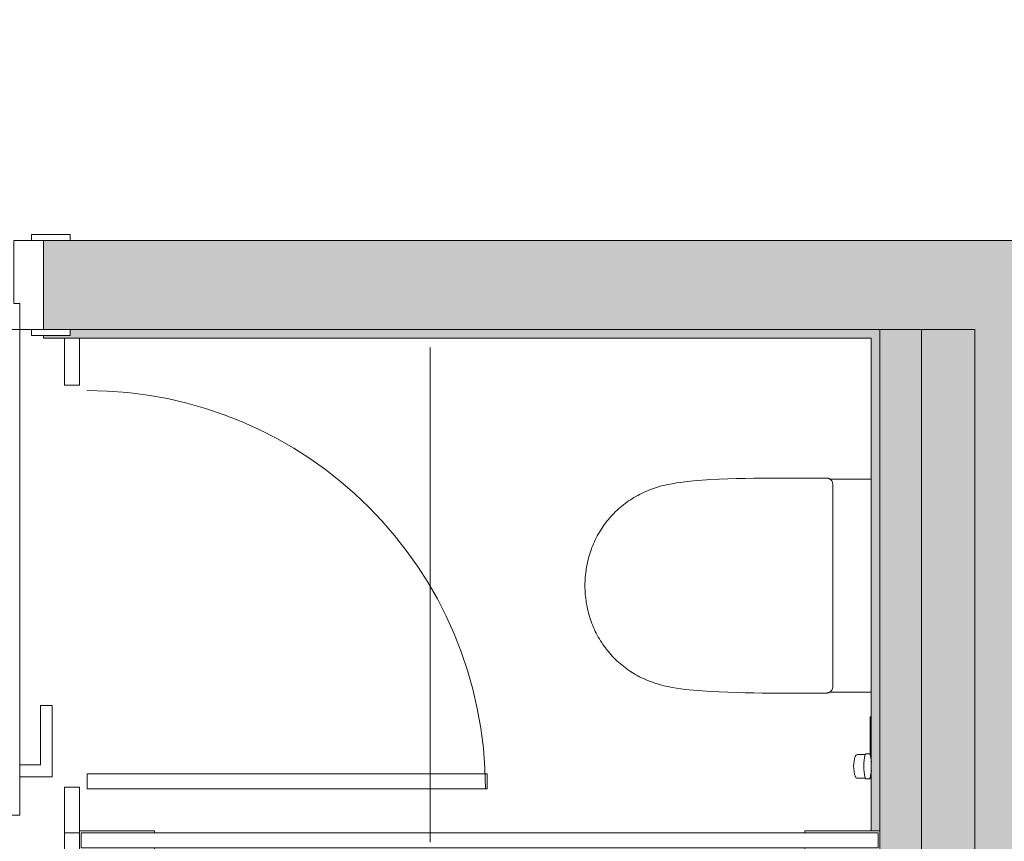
# Model space of a CAD drawing. Header units: millimetres. Extents: x 4.1 to 90.4, y -1.2 to 68.4.
# Tile 105 of 256: x 36.7 to 38.3, y 46.9 to 48.3. Entities that reach past the tile are written whole.
import ezdxf

# ---------------------------------------------------------------- set-up
doc = ezdxf.new("R2010")
doc.units = ezdxf.units.MM
for name, color, linetype, lineweight in [('A-DETL-GENF', 7, 'Continuous', 5), ('A-DOOR', 7, 'Continuous', 5), ('A-FLOR-PATT', 7, 'Continuous', 15), ('A-WALL', 7, 'Continuous', 5), ('I-WALL', 7, 'Continuous', 5), ('P-SANR-FIXT', 7, 'Continuous', 5), ('Q-SPCQ', 7, 'Continuous', 5)]:
    doc.layers.add(name, color=color, linetype=linetype, lineweight=lineweight)

# ---------------------------------------------------------------- blocks, each defined once
blk = doc.blocks.new('LAG-C1030-PORTE-BAT 1 VANT-13PR_01 - LAG-C1030-PORTE-BAT 1 VANT-13PR_01_01-BOH 80X210-15711716-MUC-LAG-PRO-PLA-ARC-TZN-SS01-AP04B-04RP Maçonnerie')
at = {"layer": 'A-DOOR'}
for p, q in [((-0.5997, 0.075), (-0.5997, 0.085)), ((-0.5997, 0.085), (-0.5347, 0.085)), ((-0.5347, 0.085), (-0.5347, 0.075)), ((0.3253, 0.085), (0.3903, 0.085)), ((0.3253, 0.075), (0.3253, 0.085)), ((0.3903, 0.085), (0.3903, 0.075)), ((-0.5347, 0.075), (-0.5997, 0.075)), ((-0.5547, 0.075), (-0.5047, 0.075)), ((-0.5547, -0.075), (-0.5547, 0.075)), ((-0.5047, 0.075), (-0.5047, -0.0311)), ((0.2953, 0.075), (0.3453, 0.075)), ((0.2953, -0.0311), (0.2953, 0.075)), ((0.3903, 0.075), (0.3253, 0.075)), ((0.3453, 0.075), (0.3453, -0.075)), ((-0.5147, -0.0311), (-0.5147, -0.075)), ((-0.5047, -0.0311), (-0.5147, -0.0311)), ((0.3053, -0.0311), (0.2953, -0.0311)), ((0.3053, -0.075), (0.3053, -0.0311)), ((-0.5997, -0.085), (-0.5997, -0.075)), ((-0.5997, -0.075), (-0.5347, -0.075)), ((-0.5147, -0.075), (-0.5547, -0.075)), ((-0.5347, -0.075), (-0.5347, -0.085)), ((0.2653, -0.075), (0.3053, -0.075)), ((0.2653, -0.895), (0.2653, -0.075)), ((0.3053, -0.075), (0.3053, -0.895)), ((0.3453, -0.075), (0.3053, -0.075)), ((0.3253, -0.075), (0.3903, -0.075)), ((0.3253, -0.085), (0.3253, -0.075)), ((0.3903, -0.075), (0.3903, -0.085)), ((-0.5347, -0.085), (-0.5997, -0.085)), ((0.3903, -0.085), (0.3253, -0.085)), ((0.2103, -0.71), (0.2303, -0.71)), ((0.2103, -0.83), (0.2103, -0.71)), ((0.2303, -0.71), (0.2303, -0.81)), ((0.3403, -0.71), (0.3603, -0.71)), ((0.3403, -0.81), (0.3403, -0.71)), ((0.3603, -0.71), (0.3603, -0.83)), ((0.2303, -0.81), (0.2653, -0.81)), ((0.2653, -0.81), (0.2653, -0.83)), ((0.3053, -0.81), (0.3403, -0.81)), ((0.3053, -0.83), (0.3053, -0.81)), ((0.2653, -0.83), (0.2103, -0.83)), ((0.3603, -0.83), (0.3053, -0.83)), ((0.3053, -0.895), (0.2653, -0.895))]:
    blk.add_line(p, q, dxfattribs=at)
blk.add_arc((0.3053, -0.075), 0.82, 180, 270, dxfattribs=at)
blk = doc.blocks.new('LAG-C1090-ÉQUIPEMENT SPÉCIALISÉ-PARTITION TOILETTE PLASTIQUE SOLIDE-SP - LAG-C1090-ÉQUIPEMENT SPÉCIALISÉ-PARTITION TOILETTE PLASTIQUE SOLIDE-SP-15475104-MUC-LAG-PRO-PLA-ARC-TZN-SS01-AP04B-04RP Maçonnerie')
at = {"layer": 'Q-SPCQ'}
for p, q in [((-199.0167, 75.5585), (-199.0421, 75.5585)), ((-199.0421, 75.5585), (-199.0421, 75.4793)), ((-199.0167, 75.4793), (-199.0167, 75.5585)), ((-199.0421, 75.4793), (-199.0167, 75.4793)), ((-199.0036, 74.8234), (-198.328, 74.8234)), ((-199.0036, 74.798), (-199.0036, 74.8234)), ((-198.328, 74.8234), (-198.328, 74.798)), ((-199.0167, 74.8006), (-199.0421, 74.8006)), ((-199.0421, 74.8006), (-199.0421, 74.7237)), ((-199.0167, 74.7237), (-199.0167, 74.8006)), ((-198.328, 74.798), (-199.0036, 74.798)), ((-199.0421, 74.7237), (-199.0167, 74.7237))]:
    blk.add_line(p, q, dxfattribs=at)
blk.add_arc((-199.0036, 74.798), 0.6724, 0, 90, dxfattribs=at)
blk = doc.blocks.new('LAG-D2010-APPAREILS SANITAIRES-TOILETTE-ROCA_ONA-20IS-01 - LAG-D2010-APPAREILS SANITAIRES-TOILETTE-ROCA_ONA-20IS-01-V21-MUC-LAG-PRO-PLA-ARC-TZN-SS01-AP04B-04RP Maçonnerie')
at = {"layer": 'A-DETL-GENF', "color": 9, "linetype": 'Continuous', "true_color": 0xc0c0c0}
for p, q in [((-0.0181, 0.4821), (-0.0145, 0.4824)), ((-0.0145, 0.4824), (-0.0109, 0.4827)), ((-0.0109, 0.4827), (-0.0073, 0.4829)), ((-0.0073, 0.4829), (-0.0036, 0.483)), ((-0.0036, 0.483), (0, 0.483)), ((0, 0.483), (0.0036, 0.483)), ((0.0036, 0.483), (0.0073, 0.4829)), ((0.0073, 0.4829), (0.0109, 0.4827)), ((0.0109, 0.4827), (0.0145, 0.4824)), ((0.0145, 0.4824), (0.0181, 0.4821)), ((-0.0806, 0.4639), (-0.0773, 0.4656)), ((-0.0773, 0.4656), (-0.074, 0.4671)), ((-0.074, 0.4671), (-0.0707, 0.4686)), ((-0.0707, 0.4686), (-0.0674, 0.47)), ((-0.0674, 0.47), (-0.064, 0.4713)), ((-0.064, 0.4713), (-0.0606, 0.4726)), ((-0.0606, 0.4726), (-0.0571, 0.4738)), ((-0.0571, 0.4738), (-0.0537, 0.4749)), ((-0.0537, 0.4749), (-0.0502, 0.4759)), ((-0.0502, 0.4759), (-0.0467, 0.4769)), ((-0.0467, 0.4769), (-0.0432, 0.4778)), ((-0.0432, 0.4778), (-0.0396, 0.4786)), ((-0.0396, 0.4786), (-0.0361, 0.4794)), ((-0.0361, 0.4794), (-0.0325, 0.4801)), ((-0.0325, 0.4801), (-0.0289, 0.4807)), ((-0.0289, 0.4807), (-0.0253, 0.4812)), ((-0.0253, 0.4812), (-0.0217, 0.4817)), ((-0.0217, 0.4817), (-0.0181, 0.4821)), ((0.0181, 0.4821), (0.0217, 0.4817)), ((0.0217, 0.4817), (0.0253, 0.4812)), ((0.0253, 0.4812), (0.0289, 0.4807)), ((0.0289, 0.4807), (0.0325, 0.4801)), ((0.0325, 0.4801), (0.0361, 0.4794)), ((0.0361, 0.4794), (0.0396, 0.4786)), ((0.0396, 0.4786), (0.0432, 0.4778)), ((0.0432, 0.4778), (0.0467, 0.4769)), ((0.0467, 0.4769), (0.0502, 0.4759)), ((0.0502, 0.4759), (0.0537, 0.4749)), ((0.0537, 0.4749), (0.0571, 0.4738)), ((0.0571, 0.4738), (0.0606, 0.4726)), ((0.0606, 0.4726), (0.064, 0.4713)), ((0.064, 0.4713), (0.0674, 0.47)), ((0.0674, 0.47), (0.0707, 0.4686)), ((0.0707, 0.4686), (0.074, 0.4671)), ((0.074, 0.4671), (0.0773, 0.4656)), ((0.0773, 0.4656), (0.0806, 0.4639)), ((-0.1052, 0.4486), (-0.1023, 0.4507)), ((-0.1023, 0.4507), (-0.0993, 0.4528)), ((-0.0993, 0.4528), (-0.0963, 0.4548)), ((-0.0963, 0.4548), (-0.0932, 0.4568)), ((-0.0932, 0.4568), (-0.0901, 0.4587)), ((-0.0901, 0.4587), (-0.087, 0.4605)), ((-0.087, 0.4605), (-0.0838, 0.4623)), ((-0.0838, 0.4623), (-0.0806, 0.4639)), ((0.0806, 0.4639), (0.0838, 0.4623)), ((0.0838, 0.4623), (0.087, 0.4605)), ((0.087, 0.4605), (0.0901, 0.4587)), ((0.0901, 0.4587), (0.0932, 0.4568)), ((0.0932, 0.4568), (0.0963, 0.4548)), ((0.0963, 0.4548), (0.0993, 0.4528)), ((0.0993, 0.4528), (0.1023, 0.4507)), ((0.1023, 0.4507), (0.1052, 0.4486)), ((-0.1243, 0.4318), (-0.1217, 0.4344)), ((-0.1217, 0.4344), (-0.1191, 0.4369)), ((-0.1191, 0.4369), (-0.1164, 0.4394)), ((-0.1164, 0.4394), (-0.1137, 0.4418)), ((-0.1137, 0.4418), (-0.1109, 0.4441)), ((-0.1109, 0.4441), (-0.1081, 0.4464)), ((-0.1081, 0.4464), (-0.1052, 0.4486)), ((0.1052, 0.4486), (0.1081, 0.4464)), ((0.1081, 0.4464), (0.1109, 0.4441)), ((0.1109, 0.4441), (0.1137, 0.4418)), ((0.1137, 0.4418), (0.1164, 0.4394)), ((0.1164, 0.4394), (0.1191, 0.4369)), ((0.1191, 0.4369), (0.1217, 0.4344)), ((0.1217, 0.4344), (0.1243, 0.4318)), ((-0.1385, 0.4153), (-0.1363, 0.4182)), ((-0.1363, 0.4182), (-0.134, 0.421)), ((-0.134, 0.421), (-0.1317, 0.4238)), ((-0.1317, 0.4238), (-0.1293, 0.4265)), ((-0.1293, 0.4265), (-0.1268, 0.4292)), ((-0.1268, 0.4292), (-0.1243, 0.4318)), ((0.1243, 0.4318), (0.1268, 0.4292)), ((0.1268, 0.4292), (0.1293, 0.4265)), ((0.1293, 0.4265), (0.1317, 0.4238)), ((0.1317, 0.4238), (0.134, 0.421)), ((0.134, 0.421), (0.1363, 0.4182)), ((0.1363, 0.4182), (0.1385, 0.4153)), ((-0.1505, 0.3971), (-0.1487, 0.4003)), ((-0.1487, 0.4003), (-0.1467, 0.4034)), ((-0.1467, 0.4034), (-0.1448, 0.4064)), ((-0.1448, 0.4064), (-0.1428, 0.4094)), ((-0.1428, 0.4094), (-0.1407, 0.4124)), ((-0.1407, 0.4124), (-0.1385, 0.4153)), ((0.1385, 0.4153), (0.1407, 0.4124)), ((0.1407, 0.4124), (0.1428, 0.4094)), ((0.1428, 0.4094), (0.1448, 0.4064)), ((0.1448, 0.4064), (0.1467, 0.4034)), ((0.1467, 0.4034), (0.1487, 0.4003)), ((0.1487, 0.4003), (0.1505, 0.3971)), ((-0.1586, 0.3809), (-0.1571, 0.3842)), ((-0.1571, 0.3842), (-0.1556, 0.3875)), ((-0.1556, 0.3875), (-0.154, 0.3908)), ((-0.154, 0.3908), (-0.1523, 0.394)), ((-0.1523, 0.394), (-0.1505, 0.3971)), ((0.1505, 0.3971), (0.1523, 0.394)), ((0.1523, 0.394), (0.154, 0.3908)), ((0.154, 0.3908), (0.1556, 0.3875)), ((0.1556, 0.3875), (0.1571, 0.3842)), ((0.1571, 0.3842), (0.1586, 0.3809)), ((-0.1651, 0.3639), (-0.1639, 0.3674)), ((-0.1639, 0.3674), (-0.1627, 0.3708)), ((-0.1627, 0.3708), (-0.1614, 0.3742)), ((-0.1614, 0.3742), (-0.1601, 0.3776)), ((-0.1601, 0.3776), (-0.1586, 0.3809)), ((0.1586, 0.3809), (0.1601, 0.3776)), ((0.1601, 0.3776), (0.1614, 0.3742)), ((0.1614, 0.3742), (0.1627, 0.3708)), ((0.1627, 0.3708), (0.1639, 0.3674)), ((0.1639, 0.3674), (0.1651, 0.3639)), ((-0.1706, 0.3429), (-0.169, 0.35)), ((-0.169, 0.35), (-0.1681, 0.3535)), ((-0.1681, 0.3535), (-0.1672, 0.357)), ((-0.1672, 0.357), (-0.1661, 0.3605)), ((-0.1661, 0.3605), (-0.1651, 0.3639)), ((0.1651, 0.3639), (0.1661, 0.3605)), ((0.1661, 0.3605), (0.1672, 0.357)), ((0.1672, 0.357), (0.1681, 0.3535)), ((0.1681, 0.3535), (0.169, 0.35)), ((0.169, 0.35), (0.1706, 0.3429)), ((-0.1732, 0.3286), (-0.172, 0.3357)), ((-0.172, 0.3357), (-0.1706, 0.3429)), ((0.1706, 0.3429), (0.172, 0.3357)), ((0.172, 0.3357), (0.1732, 0.3286)), ((-0.1752, 0.3142), (-0.1742, 0.3214)), ((-0.1742, 0.3214), (-0.1732, 0.3286)), ((0.1732, 0.3286), (0.1742, 0.3214)), ((0.1742, 0.3214), (0.1752, 0.3142)), ((-0.1779, 0.2852), (-0.1767, 0.2997)), ((-0.1767, 0.2997), (-0.1752, 0.3142)), ((0.1752, 0.3142), (0.1767, 0.2997)), ((0.1767, 0.2997), (0.1779, 0.2852)), ((-0.1788, 0.2707), (-0.1779, 0.2852)), ((0.1779, 0.2852), (0.1788, 0.2707)), ((-0.1796, 0.2562), (-0.1788, 0.2707)), ((0.1788, 0.2707), (0.1796, 0.2562)), ((-0.1802, 0.2417), (-0.1796, 0.2562)), ((0.1796, 0.2562), (0.1802, 0.2417)), ((-0.1806, 0.2272), (-0.1802, 0.2417)), ((0.1802, 0.2417), (0.1806, 0.2272)), ((-0.181, 0.2127), (-0.1806, 0.2272)), ((0.1806, 0.2272), (0.181, 0.2127)), ((-0.1812, 0.1981), (-0.181, 0.2127)), ((0.181, 0.2127), (0.1812, 0.1981)), ((-0.1814, 0.1836), (-0.1812, 0.1981)), ((-0.1814, 0.1691), (-0.1814, 0.1836)), ((0.1812, 0.1981), (0.1814, 0.1836)), ((0.1814, 0.1836), (0.1814, 0.1691)), ((-0.1815, 0.1545), (-0.1814, 0.1691)), ((0.1814, 0.1691), (0.1815, 0.1545)), ((-0.1815, 0.14), (-0.1815, 0.1545)), ((0.1815, 0.1545), (0.1815, 0.14)), ((-0.1815, 0.1255), (-0.1815, 0.14)), ((0.1815, 0.14), (0.1815, 0.1255)), ((-0.1815, 0.1109), (-0.1815, 0.1255)), ((0.1815, 0.1255), (0.1815, 0.1109)), ((-0.1815, 0.0964), (-0.1815, 0.1109)), ((0.1815, 0.1109), (0.1815, 0.0964)), ((-0.1815, 0.0819), (-0.1815, 0.0964)), ((0.1815, 0.0964), (0.1815, 0.0819)), ((-0.1815, 0.0796), (-0.1815, 0.0819)), ((-0.1815, 0.0782), (-0.1815, 0.0796)), ((-0.1815, 0.0767), (-0.1815, 0.0782)), ((-0.1814, 0.0752), (-0.1815, 0.0767)), ((-0.1814, 0.0742), (-0.1814, 0.0752)), ((-0.1813, 0.0734), (-0.1814, 0.0742)), ((-0.1811, 0.0724), (-0.1813, 0.0734)), ((-0.1808, 0.0715), (-0.1811, 0.0724)), ((-0.1805, 0.0707), (-0.1808, 0.0715)), ((-0.1798, 0.0693), (-0.1805, 0.0707)), ((-0.1798, 0.0693), (-0.1789, 0.0682)), ((-0.1798, 0), (-0.1798, 0.0693)), ((-0.1789, 0.0682), (-0.1779, 0.0672)), ((-0.1779, 0.0672), (-0.1768, 0.0664)), ((0.1768, 0.0664), (0.1779, 0.0672)), ((0.1779, 0.0672), (0.1789, 0.0682)), ((0.1789, 0.0682), (0.1798, 0.0693)), ((0.1802, 0.07), (0.1798, 0.0693)), ((0.1798, 0.0693), (0.1798, 0)), ((0.1806, 0.0708), (0.1802, 0.07)), ((0.1809, 0.0717), (0.1806, 0.0708)), ((0.1811, 0.0726), (0.1809, 0.0717)), ((0.1813, 0.0738), (0.1811, 0.0726)), ((0.1814, 0.0746), (0.1813, 0.0738)), ((0.1815, 0.0767), (0.1814, 0.0746)), ((0.1815, 0.0819), (0.1815, 0.0796)), ((0.1815, 0.0796), (0.1815, 0.0782)), ((0.1815, 0.0782), (0.1815, 0.0767)), ((-0.1768, 0.0664), (-0.1756, 0.0658)), ((-0.1756, 0.0658), (-0.1743, 0.0653)), ((-0.1743, 0.0653), (-0.173, 0.0649)), ((-0.173, 0.0649), (-0.1717, 0.0647)), ((-0.1717, 0.0647), (-0.1703, 0.0647)), ((-0.1703, 0.0647), (0, 0.0647)), ((0, 0.0647), (0.1703, 0.0647)), ((0.1703, 0.0647), (0.1717, 0.0647)), ((0.1717, 0.0647), (0.173, 0.0649)), ((0.173, 0.0649), (0.1743, 0.0653)), ((0.1743, 0.0653), (0.1756, 0.0658)), ((0.1756, 0.0658), (0.1768, 0.0664)), ((-0.1763, 0), (-0.1798, 0))]:
    blk.add_line(p, q, dxfattribs=at)
blk = doc.blocks.new('LAG-C1090-ÉQUIPEMENT SPÉCIALISÉ-PARTITION TOILETTE PLASTIQUE SOLIDE-SP - LAG-C1090-ÉQUIPEMENT SPÉCIALISÉ-PARTITION TOILETTE PLASTIQUE SOLIDE-SP-16267182-MUC-LAG-PRO-PLA-ARC-TZN-SS01-AP04B-04RP Maçonnerie')
at = {"layer": 'Q-SPCQ'}
for p, q in [((-199.0167, 74.7237), (-199.0421, 74.7237)), ((-199.0421, 74.7237), (-199.0421, 74.594)), ((-199.0167, 74.7269), (-198.8897, 74.7269)), ((-199.0167, 74.594), (-199.0167, 74.7237)), ((-199.0135, 74.6983), (-199.0135, 74.7237)), ((-199.0135, 74.7237), (-197.6682, 74.7237)), ((-198.8897, 74.7269), (-198.8897, 74.7237)), ((-197.665, 74.7269), (-197.792, 74.7269)), ((-197.792, 74.7269), (-197.792, 74.7237)), ((-197.6682, 74.7237), (-197.6682, 74.6983)), ((-197.665, 74.6951), (-197.665, 74.7269)), ((-198.8897, 74.6951), (-199.0167, 74.6951)), ((-197.6682, 74.6983), (-199.0135, 74.6983)), ((-198.8897, 74.6983), (-198.8897, 74.6951)), ((-197.792, 74.6983), (-197.792, 74.6951)), ((-197.792, 74.6951), (-197.665, 74.6951)), ((-199.0421, 74.594), (-199.0167, 74.594)), ((-199.0036, 73.9381), (-198.328, 73.9381)), ((-199.0036, 73.9127), (-199.0036, 73.9381)), ((-198.328, 73.9381), (-198.328, 73.9127)), ((-199.0167, 73.9152), (-199.0421, 73.9152)), ((-199.0421, 73.9152), (-199.0421, 73.8635)), ((-199.0167, 73.8635), (-199.0167, 73.9152)), ((-198.328, 73.9127), (-199.0036, 73.9127)), ((-199.0421, 73.8635), (-199.0167, 73.8635))]:
    blk.add_line(p, q, dxfattribs=at)
blk.add_arc((-199.0036, 73.9127), 0.6724, 0, 90, dxfattribs=at)
blk = doc.blocks.new('LAG-D2010-APPAREILS SANITAIRES-ROBINET LAVE-BASSIN - LAG-D2010-APPAREILS SANITAIRES-ROBINET LAVE-BASSIN-15475113-MUC-LAG-PRO-PLA-ARC-TZN-SS01-AP04B-04RP Maçonnerie')
at = {"layer": 'P-SANR-FIXT', "color": 9, "true_color": 0xc0c0c0}
for p, q in [((-0.0488, 0.0665), (-0.0476, 0.0676)), ((-0.0476, 0.0676), (-0.0476, 0.0802)), ((-0.0076, 0.0676), (-0.0076, 0.0802)), ((-0.0065, 0.0665), (-0.0076, 0.0676)), ((-0.0488, 0.06), (-0.0488, 0.0665)), ((-0.0469, 0.0581), (-0.0488, 0.06)), ((-0.0084, 0.0581), (-0.0065, 0.06)), ((-0.0079, 0.0587), (0.056, 0.0587)), ((-0.0065, 0.06), (-0.0065, 0.0665)), ((0.03, 0.0575), (0.03, 0.0587)), ((0.031, 0.0587), (0.031, 0.0575)), ((0.056, 0.0587), (0.056, 0.0575))]:
    blk.add_line(p, q, dxfattribs=at)
for centre, radius, start, end in [((-0.043, 0.0798), 0.00466, 113.7832, 174.1053), ((-0.0276, 0.0356), 0.0514, 70.0046, 109.9954), ((-0.0123, 0.0798), 0.00466, 5.8947, 66.2172), ((-0.0273, -0.0103), 0.0802, 75.8509, 104.1491), ((-0.0273, 0.1368), 0.0802, 255.8509, 264.7718), ((-0.0273, 0.1368), 0.0802, 275.279, 284.3403)]:
    blk.add_arc(centre, radius, start, end, dxfattribs=at)

msp = doc.modelspace()

# ---------------------------------------------------------------- hatches: boundary and pattern name
at = {"layer": 'A-FLOR-PATT'}
h = msp.add_hatch(dxfattribs=at)
h.set_pattern_fill('ANSI31', color=2)
h.set_pattern_definition([(45, (-136.6335, -114.262), (-2.245064, 2.245064), [])])
h.paths.add_polyline_path([(63.8107, 34.5549, 0.224216), (63.0925, 34.216), (63.8107, 34.216)])
h.paths.add_polyline_path([(63.8104, 33.6649), (62.8804, 33.6649), (62.8804, 33.6399), (63.8104, 33.6399)], flags=17)
h.paths.add_polyline_path([(63.8104, 33.6799), (62.8821, 33.6799, 0.004038), (62.8813, 33.6649), (63.8104, 33.6649)], flags=17)
h.paths.add_polyline_path([(63.8107, 35.6799), (63.8107, 35.6941), (61.3807, 35.6799), (61.3807, 33.5899), (63.8107, 33.5899), (63.8107, 33.5941), (63.8107, 33.5954), (63.8097, 33.5964), (63.8104, 33.5964), (63.8104, 33.6249), (62.8804, 33.6249), (62.8804, 33.6649), (62.8804, 33.6799), (62.8813, 33.6799, -0.401668), (63.8104, 34.5699), (63.8104, 34.5841), (63.8104, 34.5999), (63.8107, 34.5999)])
h.paths.add_polyline_path([(63.8107, 34.216), (63.0925, 34.216, 0.158726), (62.8821, 33.6799), (63.8107, 33.6799)], flags=17)
h.paths.add_polyline_path([(60.4271, 36.7165), (59.5896, 36.7165), (59.5896, 36.749), (60.4271, 36.749), (60.4271, 36.7363)], flags=17)
h.paths.add_polyline_path([(58.1821, 45.8922), (58.1496, 45.8922), (58.1496, 46.6797), (58.1821, 46.6797), (58.1821, 46.0802)], flags=17)
h.paths.add_polyline_path([(49.9393, 49.368), (50.7768, 49.368), (50.7768, 49.3355), (49.9393, 49.3355), (49.9393, 49.3639)], flags=16)
h.paths.add_polyline_path([(59.6896, 35.8442), (60.4246, 35.8442), (60.4246, 36.7115), (60.4271, 36.7115), (60.4271, 36.7165), (60.4696, 36.7165), (60.4696, 36.729), (60.5196, 36.729), (60.5196, 36.749), (60.5893, 36.749), (60.5893, 38.074), (60.5196, 38.074), (60.5196, 38.094), (60.4696, 38.094), (60.4696, 38.1065), (60.4271, 38.1065), (60.4271, 38.1115), (60.4246, 38.1115), (60.4246, 38.1865), (59.6746, 38.1865), (59.6746, 42.4365), (59.7078, 42.4365), (59.7078, 44.1647), (59.5612, 44.1647), (59.5612, 44.3797), (59.5762, 44.3797), (59.5762, 45.6797), (59.5612, 45.6802), (59.5612, 45.7147), (58.1871, 45.7147), (58.1871, 45.7972), (58.1696, 45.7972), (58.1696, 45.8497), (58.1821, 45.8497), (58.1821, 45.8922), (58.1871, 45.8922), (58.1871, 45.8947), (58.5046, 45.8947), (58.5046, 49.4817), (58.0969, 49.4817), (58.0962, 49.4858), (58.0954, 49.4855), (58.0954, 49.5297), (58.0786, 49.5305), (58.0774, 49.5305), (58.0782, 49.6175), (58.0782, 49.6187), (58.0954, 49.6187), (58.0954, 49.6467), (57.1654, 49.6464), (57.1654, 49.6187), (57.1822, 49.6179), (57.1834, 49.6179), (57.1826, 49.5308), (57.1826, 49.5297), (57.1654, 49.5297), (57.1646, 49.4858), (57.1646, 49.4847), (57.1639, 49.4847), (57.1639, 49.4817), (49.9418, 49.4816), (49.9418, 49.373), (49.9393, 49.373), (49.9393, 49.368), (49.8968, 49.368), (49.8968, 49.3555), (49.8468, 49.3555), (49.8468, 49.3355), (49.0518, 49.3355), (49.0518, 49.368), (49.8443, 49.368), (49.8443, 49.373), (49.7618, 49.373), (49.7618, 49.4817), (44.2532, 49.4817), (44.2525, 49.4858), (44.2517, 49.4855), (44.2517, 49.4967), (43.3217, 49.4967), (43.3209, 49.4858), (43.3209, 49.4847), (43.3202, 49.4847), (43.3202, 49.4817), (29.0088, 49.4817), (29.0081, 49.4858), (29.0073, 49.4855), (29.0073, 49.5297), (28.9905, 49.5305), (28.9893, 49.5305), (28.9901, 49.6175), (28.9901, 49.6187), (29.0073, 49.6187), (29.0073, 49.6467), (27.5473, 49.6467), (27.5473, 49.6187), (27.5642, 49.6179), (27.5653, 49.6179), (27.5645, 49.5308), (27.5645, 49.5297), (27.5473, 49.5297), (27.5465, 49.4858), (27.5465, 49.4847), (27.5458, 49.4847), (27.5458, 49.4817), (27.2843, 49.4817), (27.2843, 55.0392), (27.2543, 55.0392), (27.2543, 55.0542), (27.2143, 55.0542), (27.2143, 55.2042), (26.3943, 55.2042), (26.3943, 55.0542), (26.3543, 55.0542), (26.3543, 55.0392), (25.9143, 55.0392), (25.9143, 51.3392), (25.2593, 51.3392), (25.2593, 51.0342), (25.2443, 51.0342), (25.2443, 50.9942), (25.0943, 50.9942), (25.0943, 50.1142), (25.2443, 50.1142), (25.2443, 50.0742), (25.2593, 50.0742), (25.2593, 47.8792), (25.2893, 47.8792), (25.2893, 47.8642), (25.3293, 47.8642), (25.3293, 48.6842), (25.3693, 48.6842), (25.3693, 47.8642), (26.1893, 47.8642), (26.1893, 47.8792), (29.2043, 47.8792), (29.2043, 47.8642), (30.1043, 47.8642), (30.1043, 47.8792), (30.4607, 47.8792), (30.4607, 47.8642), (31.3607, 47.8642), (31.3607, 47.8792), (35.791, 47.8792), (35.791, 47.8642), (36.691, 47.8642), (36.691, 47.8792), (39.9684, 47.8792), (39.9684, 47.8642), (40.8684, 47.8642), (40.8684, 47.8792), (43.9611, 47.8792), (43.9611, 47.8642), (44.8611, 47.8642), (44.8611, 47.8792), (46.4543, 47.8792), (46.4543, 47.8642), (47.3543, 47.8642), (47.3543, 47.8792), (49.7618, 47.8792), (49.7618, 47.973), (49.8443, 47.973), (49.8443, 47.978), (49.0518, 47.978), (49.0518, 48.0105), (49.8468, 48.0105), (49.8468, 47.9905), (49.8968, 47.9905), (49.8968, 47.978), (49.9393, 47.978), (49.9393, 47.973), (49.9418, 47.973), (49.9418, 47.8792), (50.9643, 47.8792), (50.9643, 47.9186), (51.9132, 47.9186), (51.9132, 47.8642), (51.9232, 47.8642), (51.9232, 47.8792), (54.002, 47.8792), (54.002, 46.6892), (54.1355, 46.6892), (54.1362, 46.6851), (54.137, 46.6847), (54.137, 46.6742), (55.067, 46.6742), (55.0678, 46.6851), (55.0678, 46.6862), (55.0685, 46.6862), (55.0685, 46.6892), (56.4846, 46.6892), (56.4849, 45.8947), (56.7871, 45.8947), (56.7871, 45.8922), (56.7921, 45.8922), (56.7921, 45.8497), (56.8046, 45.8497), (56.8046, 45.7972), (56.7871, 45.7972), (56.7871, 45.7147), (56.4846, 45.7147), (56.4846, 45.6177), (56.4966, 45.6177), (56.4966, 44.3147), (56.4846, 44.3147), (56.4849, 43.6875), (56.4966, 43.6875), (56.4966, 42.5845), (56.4846, 42.5845), (56.4846, 42.3857), (56.4804, 42.385), (56.4801, 42.3842), (56.4696, 42.3842), (56.4697, 41.4542), (56.4804, 41.4534), (56.4816, 41.4534), (56.4816, 41.4527), (56.4846, 41.4527), (56.4849, 35.8592), (58.8843, 35.8592), (58.8843, 36.7197), (59.5143, 36.7197), (59.5143, 35.8442)])
h.paths.add_polyline_path([(60.5893, 36.7115), (60.5893, 36.7165), (60.5221, 36.7165), (60.5221, 36.7115)], flags=17)
h.paths.add_polyline_path([(59.7674, 38.074), (59.5896, 38.074), (59.5896, 38.1065), (60.4271, 38.1065), (60.4271, 38.074), (59.8845, 38.074)], flags=16)
h.paths.add_polyline_path([(60.5893, 38.1065), (60.5893, 38.1115), (60.5221, 38.1115), (60.5221, 38.1065), (60.5891, 38.1065)], flags=17)
h.paths.add_polyline_path([(59.1993, 43.6647), (59.1359, 43.6707), (59.0747, 43.6885), (59.0188, 43.7168), (58.9695, 43.7543), (58.928, 43.7998), (58.895, 43.8531), (58.8723, 43.9116), (58.8608, 43.9733), (58.8608, 44.0361), (58.8743, 44.103), (58.895, 44.1562), (58.9291, 44.2108), (58.9703, 44.256), (59.0203, 44.2938), (59.0825, 44.3234), (59.1411, 44.3393), (59.2053, 44.3441), (59.264, 44.3383), (59.3239, 44.3209), (59.3799, 44.2926), (59.4291, 44.2551), (59.4707, 44.2096), (59.5037, 44.1562), (59.5264, 44.0977), (59.5379, 44.0361), (59.5379, 43.9733), (59.5264, 43.9116), (59.5037, 43.8531), (59.4696, 43.7986), (59.4284, 43.7534), (59.3783, 43.7156), (59.3161, 43.6859), (59.2618, 43.6705), (59.2044, 43.6652)], flags=16)
h.paths.add_polyline_path([(56.7962, 45.8922), (56.7921, 45.8922), (56.7921, 46.6797), (56.8246, 46.6797), (56.8246, 45.8922)], flags=16)
h.paths.add_polyline_path([(54.137, 46.6862), (54.137, 47.6162), (54.177, 47.6162), (54.177, 46.6862)], flags=16)
h.paths.add_polyline_path([(49.9418, 47.978), (49.9393, 47.978), (49.9393, 48.0105), (50.7768, 48.0105), (50.7768, 47.978), (50.364, 47.978)], flags=16)
h.paths.add_polyline_path([(56.2244, 48.2896), (56.1731, 48.2922), (56.1235, 48.3056), (56.0752, 48.3314), (56.0383, 48.3621), (56.0066, 48.4026), (55.9844, 48.4489), (55.9724, 48.4989), (55.9724, 48.5553), (55.9816, 48.6015), (56.0027, 48.6494), (56.0346, 48.6923), (56.0731, 48.726), (56.119, 48.7511), (56.1711, 48.7658), (56.2214, 48.769), (56.2731, 48.7609), (56.3218, 48.7419), (56.3652, 48.7127), (56.4029, 48.6722), (56.4294, 48.6269), (56.445, 48.5805), (56.4505, 48.5284), (56.4432, 48.4723), (56.4276, 48.427), (56.4009, 48.3831), (56.3654, 48.3459), (56.3228, 48.3172), (56.2751, 48.2981), (56.2396, 48.2922)], flags=16)
h.paths.add_polyline_path([(43.3617, 48.5547), (43.3217, 48.5547), (43.3217, 49.4847), (43.3617, 49.4847), (43.3617, 49.108)], flags=16)
h.paths.add_polyline_path([(57.1819, 49.5312), (57.1819, 49.6172), (57.1639, 49.6172), (57.165, 49.5312), (57.1654, 49.5312)], flags=17)
h.paths.add_polyline_path([(58.0789, 49.5312), (58.0969, 49.5312), (58.0969, 49.6172), (58.0789, 49.6172), (58.0789, 49.5442)], flags=17)
h.paths.add_polyline_path([(29.0073, 49.5312), (29.0088, 49.5312), (29.0088, 49.6172), (28.9908, 49.6172), (28.9908, 49.5312), (29.0047, 49.5312)], flags=17)
h.paths.add_polyline_path([(27.5638, 49.5312), (27.5638, 49.6172), (27.5458, 49.6172), (27.5458, 49.5312), (27.5473, 49.5312)], flags=17)
h.paths.add_polyline_path([(63.8107, 33.6091), (63.8224, 33.6091), (63.8224, 33.6384), (63.9874, 33.6384), (63.9874, 34.5564), (63.8224, 34.5564), (63.8107, 34.5564)])
at = {"layer": 'A-FLOR-PATT', "true_color": 0xc8c92d}
h = msp.add_hatch(dxfattribs=at)
h.set_pattern_fill('GOST_WOOD', color=52)
h.set_pattern_definition([(90, (-136.6335, -114.262), (6, -4e-16), [10, -2]), (90, (-134.6335, -116.262), (6, -4e-16), [6, -1.5, 3, -1.5]), (90, (-132.6335, -119.262), (6, -4e-16), [10, -2])])
h.paths.add_polyline_path([(37.9939, 47.1004), (37.9939, 47.1004), (37.9939, 47.1003)], flags=16)
h.paths.add_polyline_path([(38.0375, 47.4633), (38.0375, 47.4633), (38.0375, 47.4642)], flags=16)
h.paths.add_polyline_path([(34.6284, 41.3542), (34.6434, 41.3542), (34.6434, 41.3692), (34.6284, 41.3692), (34.6284, 43.7397), (33.4343, 43.7397), (33.4343, 44.3592), (35.7734, 44.3592), (35.7734, 44.2292), (35.6584, 44.2292), (35.6584, 41.3692), (37.3234, 41.3692), (37.3234, 44.2292), (36.728, 44.2292), (36.728, 44.3092), (36.7264, 44.3092), (36.7264, 44.361), (36.7518, 44.361), (36.7518, 44.3092), (38.1454, 44.3092), (38.1454, 47.1021), (38.079, 47.1021), (38.0665, 47.1004), (37.9171, 47.1013), (37.8632, 47.104), (37.8199, 47.1087), (37.795, 47.1137), (37.7742, 47.1204), (37.7545, 47.1296), (37.736, 47.1412), (37.7192, 47.155), (37.714, 47.1601), (37.6936, 47.1856), (37.6829, 47.2045), (37.6747, 47.2247), (37.669, 47.2458), (37.666, 47.2673), (37.6656, 47.2891), (37.6677, 47.3108), (37.6725, 47.332), (37.6798, 47.3525), (37.6897, 47.3719), (37.6998, 47.387), (37.7219, 47.4111), (37.739, 47.4246), (37.7577, 47.4358), (37.7776, 47.4445), (37.7985, 47.4508), (37.8271, 47.4561), (37.8632, 47.4597), (37.9212, 47.4625), (38.0028, 47.4633), (38.0684, 47.4631), (38.0791, 47.4616), (38.1454, 47.4616), (38.1454, 47.6992), (36.7518, 47.6992), (36.7518, 47.62), (36.7264, 47.62), (36.7264, 47.6992), (36.691, 47.6992), (36.691, 47.7142), (36.651, 47.7142), (36.651, 46.8942), (36.611, 46.8942), (36.611, 47.7142), (35.791, 47.7142), (35.791, 47.6992), (35.2234, 47.6992), (35.2234, 45.6188), (35.295, 45.6188), (35.295, 45.4888), (33.6843, 45.4888), (33.6843, 45.6188), (34.0993, 45.6188), (34.0993, 45.8789), (33.6993, 45.8789), (33.6993, 46.2789), (34.0993, 46.2789), (34.0993, 46.459), (33.6993, 46.459), (33.6993, 46.859), (34.0993, 46.859), (34.0993, 47.0391), (33.6993, 47.0391), (33.6993, 47.4391), (34.0993, 47.4391), (34.0993, 47.6992), (32.6676, 47.6992), (32.6676, 44.3592), (30.3725, 44.3592), (30.3725, 44.3242), (30.3575, 44.3242), (30.3575, 44.2842), (31.1775, 44.2842), (31.1775, 44.2442), (30.3575, 44.2442), (30.3575, 43.4242), (30.3725, 43.4242), (30.3725, 41.3542), (34.0416, 41.3542)])
h.paths.add_polyline_path([(38.018, 44.5416), (37.9162, 44.5424), (37.8582, 44.5452), (37.8148, 44.5499), (37.79, 44.5549), (37.7693, 44.5616), (37.7495, 44.5708), (37.7311, 44.5824), (37.7142, 44.5962), (37.709, 44.6013), (37.6886, 44.6267), (37.6779, 44.6457), (37.6697, 44.6659), (37.664, 44.6869), (37.661, 44.7085), (37.6606, 44.7303), (37.6627, 44.752), (37.6675, 44.7732), (37.6748, 44.7937), (37.6847, 44.8131), (37.6948, 44.8282), (37.7169, 44.8523), (37.734, 44.8658), (37.7526, 44.877), (37.7726, 44.8857), (37.7935, 44.892), (37.8221, 44.8973), (37.8582, 44.9009), (37.9163, 44.9037), (37.9889, 44.9046), (38.0615, 44.9046), (38.0742, 44.9029), (38.1434, 44.9029), (38.1435, 44.5433), (38.0741, 44.5433), (38.0616, 44.5416), (38.0324, 44.5416)], flags=16)
h.paths.add_polyline_path([(36.7518, 45.0397), (36.7264, 45.0397), (36.7264, 45.2085), (36.7518, 45.2085), (36.7518, 45.1567)], flags=16)
h.paths.add_polyline_path([(38.1403, 45.144), (36.755, 45.144), (36.755, 45.1694), (38.1403, 45.1694)], flags=16)
h.paths.add_polyline_path([(38.018, 45.762), (38.018, 45.762), (38.018, 45.9295)], flags=16)
h.paths.add_polyline_path([(38.0325, 45.399), (37.9162, 45.3999), (37.8582, 45.4026), (37.8149, 45.4073), (37.79, 45.4124), (37.7692, 45.4191), (37.7495, 45.4282), (37.731, 45.4398), (37.7142, 45.4537), (37.709, 45.4588), (37.6886, 45.4842), (37.6779, 45.5032), (37.6697, 45.5234), (37.664, 45.5444), (37.661, 45.566), (37.6606, 45.5878), (37.6627, 45.6094), (37.6675, 45.6307), (37.6748, 45.6512), (37.6847, 45.6706), (37.6948, 45.6857), (37.7169, 45.7098), (37.734, 45.7232), (37.7527, 45.7344), (37.7726, 45.7432), (37.7935, 45.7495), (37.8221, 45.7547), (37.8582, 45.7584), (37.9162, 45.7611), (37.9889, 45.762), (38.0615, 45.762), (38.0741, 45.7602), (38.1434, 45.7602), (38.1434, 45.4007), (38.074, 45.4007), (38.0615, 45.399), (38.047, 45.399)], flags=16)
h.paths.add_polyline_path([(34.7217, 45.6038), (34.7234, 45.6038), (34.7234, 47.6992), (34.7084, 47.6992), (34.7084, 45.6038)], flags=17)
h.paths.add_polyline_path([(34.8005, 45.7367), (34.7927, 45.7391), (34.7889, 45.7418), (34.7787, 45.7541), (34.7769, 45.7616), (34.7767, 45.7643), (34.7777, 46.1427), (34.78, 46.1487), (34.7927, 46.1607), (34.7831, 46.1552), (34.777, 46.1455), (34.7757, 46.1414), (34.7749, 46.1336), (34.7759, 45.7571), (34.78, 45.7486), (34.7834, 45.7443), (34.7928, 45.7385), (34.7998, 45.7368)], flags=17)
h.paths.add_polyline_path([(38.0741, 45.762), (38.0741, 45.762), (38.0741, 45.9295)], flags=16)
h.paths.add_polyline_path([(36.7518, 45.8872), (36.7264, 45.8872), (36.7264, 46.056), (36.7518, 46.056), (36.7518, 46.0042)], flags=16)
h.paths.add_polyline_path([(37.7822, 45.9915), (36.755, 45.9915), (36.755, 46.0169), (38.1403, 46.0169), (38.1403, 45.9915), (38.1222, 45.9915)], flags=16)
h.paths.add_polyline_path([(38.018, 46.6095), (38.018, 46.6095), (38.018, 46.7771)], flags=16)
h.paths.add_polyline_path([(38.0325, 46.2465), (37.9162, 46.2474), (37.8582, 46.2501), (37.8149, 46.2548), (37.79, 46.2599), (37.7692, 46.2666), (37.7495, 46.2757), (37.731, 46.2873), (37.7142, 46.3012), (37.709, 46.3063), (37.6886, 46.3317), (37.6779, 46.3507), (37.6697, 46.3709), (37.664, 46.3919), (37.661, 46.4135), (37.6606, 46.4353), (37.6627, 46.4569), (37.6675, 46.4782), (37.6748, 46.4987), (37.6847, 46.5181), (37.6948, 46.5332), (37.7169, 46.5573), (37.734, 46.5707), (37.7527, 46.5819), (37.7726, 46.5907), (37.7935, 46.597), (37.8221, 46.6022), (37.8582, 46.6059), (37.9162, 46.6086), (37.9889, 46.6095), (38.0615, 46.6095), (38.0741, 46.6077), (38.1434, 46.6077), (38.1434, 46.2482), (38.074, 46.2482), (38.0615, 46.2465), (38.047, 46.2465)], flags=16)
h.paths.add_polyline_path([(35.0526, 46.4434), (35.1517, 46.4445), (35.1499, 46.4448), (35.144, 46.4445), (34.7978, 46.4453), (34.7903, 46.4485), (34.7787, 46.4622), (34.7769, 46.4697), (34.7767, 46.4724), (34.7776, 46.8504), (34.78, 46.8568), (34.7889, 46.8667), (34.7807, 46.8591), (34.777, 46.8525), (34.7759, 46.8497), (34.7749, 46.8425), (34.7759, 46.4641), (34.7805, 46.455), (34.7843, 46.4506), (34.7924, 46.4457), (34.7956, 46.4444), (34.8046, 46.4434), (34.8492, 46.4434)], flags=17)
h.paths.add_polyline_path([(38.0741, 46.6095), (38.0741, 46.6095), (38.0741, 46.7771)], flags=16)
h.paths.add_polyline_path([(36.7518, 46.7347), (36.7264, 46.7347), (36.7264, 46.9413), (36.7518, 46.9413), (36.7518, 46.8644)], flags=16)
h.paths.add_polyline_path([(38.1222, 46.839), (36.755, 46.839), (36.755, 46.8644), (38.1403, 46.8644), (38.1403, 46.839)], flags=16)
h.paths.add_polyline_path([(34.7877, 47.1593), (34.7787, 47.1703), (34.7769, 47.1777), (34.7767, 47.1825), (34.7776, 47.5585), (34.78, 47.5648), (34.7927, 47.5769), (34.8005, 47.5793), (34.8046, 47.5796), (35.1526, 47.5787), (35.1602, 47.5756), (35.1559, 47.5787), (35.1513, 47.5807), (35.144, 47.5816), (34.7956, 47.5807), (34.7856, 47.5754), (34.7806, 47.5701), (34.777, 47.5637), (34.7759, 47.5609), (34.7749, 47.5498), (34.7759, 47.1753), (34.7808, 47.1659), (34.7831, 47.1628)], flags=17)
h.paths.add_polyline_path([(24.7269, 41.3699), (30.2336, 41.3699), (30.2336, 43.4399), (30.3576, 43.4399), (30.3576, 44.3399), (30.2336, 44.3399), (30.2336, 47.7299), (30.1304, 47.7299), (30.1304, 47.8639), (29.2304, 47.8639), (29.2304, 47.7325), (29.2304, 47.7299), (26.6704, 47.7299), (26.6704, 45.5522), (24.7269, 45.5522), (24.7269, 44.3353), (25.1774, 44.3353), (25.1774, 43.7053), (24.7269, 43.7053)])
at = {"layer": 'I-WALL'}
h = msp.add_hatch(color=9, dxfattribs=at)
h.paths.add_polyline_path([(53.8588, 47.7299), (54.0131, 47.7299), (54.0131, 47.8799), (53.8588, 47.8799), (53.8588, 47.8008)])
h.paths.add_polyline_path([(51.0004, 47.7299), (51.0004, 47.8799), (47.3804, 47.8799), (47.3804, 47.7299), (50.9754, 47.7299)])
h.paths.add_polyline_path([(46.4804, 47.7299), (46.4804, 47.8799), (44.8872, 47.8799), (44.8872, 47.7299), (46.4354, 47.7299)])
h.paths.add_polyline_path([(43.9437, 47.7299), (43.9872, 47.7299), (43.9872, 47.8799), (40.8945, 47.8799), (40.8945, 47.7299), (43.9422, 47.7299)])
h.paths.add_polyline_path([(39.9495, 47.7299), (39.9945, 47.7299), (39.9945, 47.8799), (36.7171, 47.8799), (36.7171, 47.7299), (39.3874, 47.7299)])
h.paths.add_polyline_path([(34.7345, 47.7299), (35.8171, 47.7299), (35.8171, 47.8799), (31.3868, 47.8799), (31.3868, 47.7299), (34.6345, 47.7299)])
h.paths.add_polyline_path([(30.2336, 47.7299), (30.4868, 47.7299), (30.4868, 47.8799), (30.1304, 47.8799), (30.1304, 47.7299), (30.2186, 47.7299)])
h.paths.add_polyline_path([(29.1854, 47.7299), (29.2304, 47.7299), (29.2304, 47.8799), (26.2154, 47.8799), (26.2154, 47.7299), (28.6976, 47.7299)])
h.paths.add_polyline_path([(25.3154, 47.7299), (25.3154, 47.8799), (25.2704, 47.8799), (25.2704, 47.7299)])
h = msp.add_hatch(color=9, dxfattribs=at)
h.paths.add_polyline_path([(38.1145, 47.7149), (38.1295, 47.7149), (38.1295, 47.7299), (36.7621, 47.7294), (36.7621, 47.7199), (36.7171, 47.7199), (36.7171, 47.7149), (37.7428, 47.7149)])
h.paths.add_polyline_path([(35.7721, 47.7149), (35.8171, 47.7149), (35.8171, 47.7199), (35.7721, 47.7199), (35.7721, 47.7299), (34.7345, 47.7299), (34.7345, 47.7149), (35.2759, 47.7149)])
for points in [[(38.1295, 44.3099), (38.1995, 44.3099), (38.1995, 47.7299), (38.1295, 47.7299), (38.1295, 44.318)], [(38.2895, 44.3099), (38.2895, 47.7299), (38.1995, 47.7299), (38.1995, 44.3099)], [(38.2895, 44.3099), (38.3395, 44.3099), (38.3395, 47.7299), (38.2895, 47.7299), (38.2895, 44.318)], [(38.3395, 44.3099), (38.4295, 44.3099), (38.4295, 47.7299), (38.3395, 47.7299), (38.3395, 44.318)]]:
    msp.add_hatch(color=9, dxfattribs=at).paths.add_polyline_path(points)
h = msp.add_hatch(color=9, dxfattribs=at)
h.paths.add_polyline_path([(38.1145, 44.3249), (38.1295, 44.3249), (38.1295, 45.1565), (38.1145, 45.1565), (38.1145, 44.5859)])
h.paths.add_polyline_path([(38.1264, 45.1883), (38.1295, 45.1883), (38.1295, 46.004), (38.1145, 46.004), (38.1145, 45.1883)])
h.paths.add_polyline_path([(38.1264, 46.0358), (38.1295, 46.0358), (38.1295, 46.8515), (38.1145, 46.8515), (38.1145, 46.0358)])
h.paths.add_polyline_path([(38.1264, 46.8833), (38.1295, 46.8833), (38.1295, 47.7149), (38.1145, 47.7149), (38.1145, 46.8833)])

# ---------------------------------------------------------------- linework, layer by layer
at = {"layer": 'A-WALL'}
for p, q in [((39.9495, 47.8799), (36.7621, 47.8799)), ((38.2895, 47.7299), (36.7621, 47.7299)), ((38.1995, 44.3099), (38.1995, 47.7299)), ((38.2895, 47.7299), (38.2895, 44.3099))]:
    msp.add_line(p, q, dxfattribs=at)
at = {"layer": 'I-WALL', "lineweight": 13}
for p, q in [((38.1295, 46.8833), (38.1295, 47.7299)), ((36.7171, 47.7199), (36.7171, 47.7149)), ((36.7171, 47.7149), (36.7525, 47.7149)), ((36.7779, 47.7149), (38.1145, 47.7149)), ((38.1145, 47.7149), (38.1145, 46.8833))]:
    msp.add_line(p, q, dxfattribs=at)

# ---------------------------------------------------------------- block references
at = {"layer": 'A-DOOR'}
msp.add_blockref('LAG-C1030-PORTE-BAT 1 VANT-13PR_01 - LAG-C1030-PORTE-BAT 1 VANT-13PR_01_01-BOH 80X210-15711716-MUC-LAG-PRO-PLA-ARC-TZN-SS01-AP04B-04RP Maçonnerie', (36.3718, 47.8049), dxfattribs=at)
at = {"layer": 'P-SANR-FIXT', "color": 9, "true_color": 0xc0c0c0}
for name, p, rotation in [('LAG-D2010-APPAREILS SANITAIRES-TOILETTE-ROCA_ONA-20IS-01 - LAG-D2010-APPAREILS SANITAIRES-TOILETTE-ROCA_ONA-20IS-01-V21-MUC-LAG-PRO-PLA-ARC-TZN-SS01-AP04B-04RP Maçonnerie', (38.1145, 47.2975), 90.00000000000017), ('LAG-D2010-APPAREILS SANITAIRES-ROBINET LAVE-BASSIN - LAG-D2010-APPAREILS SANITAIRES-ROBINET LAVE-BASSIN-15475113-MUC-LAG-PRO-PLA-ARC-TZN-SS01-AP04B-04RP Maçonnerie', (38.172, 47.02), 90)]:
    msp.add_blockref(name, p, dxfattribs=dict(at, rotation=rotation))
at = {"layer": 'Q-SPCQ'}
for name in ['LAG-C1090-ÉQUIPEMENT SPÉCIALISÉ-PARTITION TOILETTE PLASTIQUE SOLIDE-SP - LAG-C1090-ÉQUIPEMENT SPÉCIALISÉ-PARTITION TOILETTE PLASTIQUE SOLIDE-SP-15475104-MUC-LAG-PRO-PLA-ARC-TZN-SS01-AP04B-04RP Maçonnerie', 'LAG-C1090-ÉQUIPEMENT SPÉCIALISÉ-PARTITION TOILETTE PLASTIQUE SOLIDE-SP - LAG-C1090-ÉQUIPEMENT SPÉCIALISÉ-PARTITION TOILETTE PLASTIQUE SOLIDE-SP-16267182-MUC-LAG-PRO-PLA-ARC-TZN-SS01-AP04B-04RP Maçonnerie']:
    msp.add_blockref(name, (235.7946, -27.8436), dxfattribs=at)

doc.saveas('drawing.dxf')
